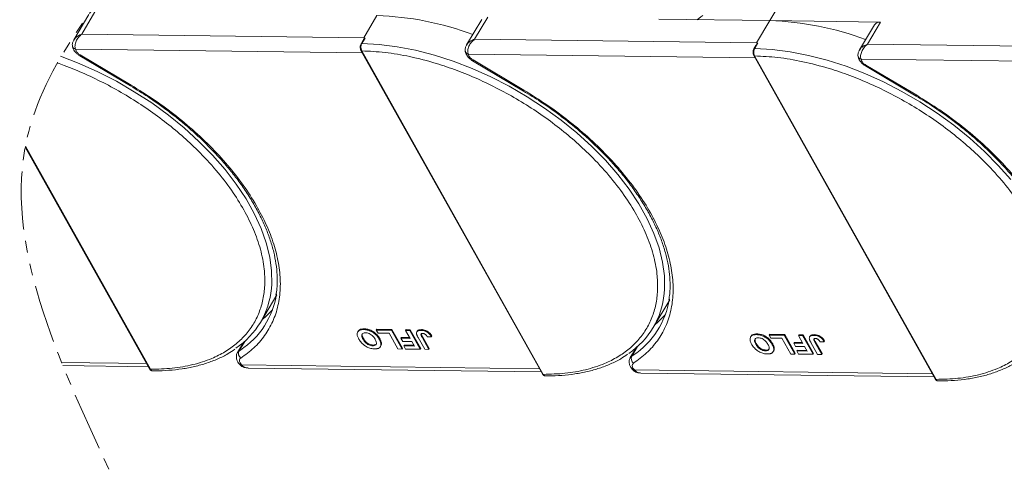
# Model space of a CAD drawing. Header units: millimetres. Extents: x -1374 to 811, y -432 to 1099.
# Tile 46 of 53: x 368 to 502, y 770 to 832. Entities that reach past the tile are written whole.
import ezdxf

# ---------------------------------------------------------------- set-up
doc = ezdxf.new("R2010")
doc.units = ezdxf.units.MM
doc.linetypes.add('PHANTOM2', pattern=[31.75, 15.875, -3.175, 3.175, -3.175, 3.175, -3.175])

msp = doc.modelspace()

# ---------------------------------------------------------------- linework, layer by layer
at = {"color": 7, "linetype": 'Continuous', "lineweight": 15}
for p, q in [((470.349, 831.96), (472.46, 835.509)), ((376.331, 830.105), (378.141, 833.147)), ((377.309, 832.784), (375.254, 829.329)), ((416.673, 832.651), (414.863, 829.609)), ((430.986, 832.093), (428.931, 828.638)), ((430.008, 829.414), (431.817, 832.456)), ((455.205, 832.155), (470.349, 831.96)), ((470.349, 831.96), (468.54, 828.918)), ((485.494, 831.765), (470.349, 831.96)), ((483.685, 828.723), (485.494, 831.765)), ((484.662, 831.402), (482.608, 827.947)), ((414.863, 829.609), (376.331, 830.105)), ((414.763, 829.234), (414.502, 828.794)), ((415.049, 829.567), (414.62, 828.845)), ((415.049, 829.567), (414.863, 829.609)), ((468.54, 828.918), (430.008, 829.414)), ((468.726, 828.876), (468.296, 828.154)), ((468.726, 828.876), (468.54, 828.918)), ((375.471, 828.072), (375.564, 827.816)), ((375.471, 828.072), (414.663, 827.568)), ((414.49, 827.877), (439.287, 783.616)), ((414.605, 827.823), (439.402, 783.562)), ((468.44, 828.543), (468.178, 828.103)), ((522.217, 828.227), (483.685, 828.723)), ((376.062, 827.152), (383.01, 823.02)), ((376.129, 827.266), (383.078, 823.134)), ((429.147, 827.381), (429.241, 827.125)), ((429.147, 827.381), (468.34, 826.877)), ((429.738, 826.461), (436.687, 822.329)), ((429.806, 826.575), (436.755, 822.443)), ((468.166, 827.186), (492.964, 782.925)), ((468.281, 827.132), (493.079, 782.871)), ((482.824, 826.69), (482.918, 826.434)), ((482.824, 826.69), (522.016, 826.186)), ((483.415, 825.771), (490.364, 821.638)), ((483.483, 825.885), (490.431, 821.752)), ((368.608, 814.655), (385.61, 784.307)), ((368.629, 814.768), (385.725, 784.253)), ((400.744, 790.643), (403.006, 794.445)), ((454.421, 789.952), (456.683, 793.754)), ((414.109, 789.469), (414.049, 789.368)), ((414.774, 788.366), (414.834, 788.468)), ((414.857, 789.684), (414.918, 789.786)), ((416.581, 789.629), (416.642, 789.731)), ((416.581, 789.629), (418.661, 789.602)), ((416.822, 789.2), (416.581, 789.629)), ((416.642, 789.731), (418.721, 789.704)), ((418.334, 789.181), (416.822, 789.2)), ((417.051, 788.463), (416.991, 788.362)), ((419.536, 787.036), (418.334, 789.181)), ((418.721, 789.704), (418.661, 789.602)), ((418.661, 789.602), (420.103, 787.029)), ((418.721, 789.704), (420.163, 787.13)), ((420.012, 788.606), (419.952, 788.505)), ((420.192, 788.076), (419.952, 788.505)), ((419.952, 788.505), (421.199, 788.489)), ((420.012, 788.606), (421.142, 788.592)), ((420.589, 789.578), (420.65, 789.679)), ((420.589, 789.578), (421.157, 789.57)), ((421.199, 788.489), (420.589, 789.578)), ((420.65, 789.679), (421.217, 789.672)), ((421.217, 789.672), (421.157, 789.57)), ((421.157, 789.57), (422.598, 786.997)), ((421.217, 789.672), (422.659, 787.098)), ((422.182, 789.465), (422.122, 789.363)), ((423.203, 786.989), (422.294, 788.611)), ((422.783, 789.684), (422.723, 789.583)), ((422.837, 788.647), (422.898, 788.749)), ((422.837, 788.647), (423.771, 786.982)), ((422.898, 788.749), (423.831, 787.083)), ((423.566, 788.688), (424.114, 788.713)), ((424.175, 788.815), (424.114, 788.713)), ((467.786, 788.778), (467.725, 788.677)), ((468.534, 788.993), (468.594, 789.095)), ((470.258, 788.938), (470.318, 789.04)), ((470.258, 788.938), (472.338, 788.912)), ((470.498, 788.509), (470.258, 788.938)), ((470.318, 789.04), (472.398, 789.013)), ((472.011, 788.49), (470.498, 788.509)), ((473.212, 786.345), (472.011, 788.49)), ((472.398, 789.013), (472.338, 788.912)), ((472.338, 788.912), (473.78, 786.338)), ((472.398, 789.013), (473.84, 786.44)), ((474.266, 788.887), (474.326, 788.988)), ((474.266, 788.887), (474.833, 788.879)), ((474.876, 787.798), (474.266, 788.887)), ((474.326, 788.988), (474.894, 788.981)), ((474.894, 788.981), (474.833, 788.879)), ((474.833, 788.879), (476.275, 786.306)), ((474.894, 788.981), (476.335, 786.407)), ((475.859, 788.774), (475.798, 788.673)), ((476.46, 788.993), (476.399, 788.892)), ((398.443, 787.923), (397.617, 786.536)), ((397.823, 786.746), (398.61, 788.069)), ((398.439, 787.92), (398.441, 787.92)), ((416.097, 787.474), (416.157, 787.575)), ((417.15, 787.357), (417.21, 787.458)), ((417.286, 787.811), (417.226, 787.709)), ((420.163, 787.13), (420.103, 787.029)), ((421.44, 788.06), (420.192, 788.076)), ((420.414, 787.553), (420.354, 787.452)), ((420.594, 787.023), (420.354, 787.452)), ((420.354, 787.452), (421.791, 787.433)), ((420.414, 787.553), (421.733, 787.536)), ((421.791, 787.433), (421.44, 788.06)), ((422.659, 787.098), (422.598, 786.997)), ((452.119, 787.232), (451.294, 785.845)), ((451.499, 786.055), (452.286, 787.378)), ((452.116, 787.23), (452.118, 787.229)), ((468.451, 787.676), (468.511, 787.777)), ((470.728, 787.772), (470.668, 787.671)), ((470.963, 787.12), (470.903, 787.019)), ((473.689, 787.915), (473.628, 787.814)), ((473.869, 787.385), (473.628, 787.814)), ((473.628, 787.814), (474.876, 787.798)), ((473.689, 787.915), (474.818, 787.901)), ((475.116, 787.369), (473.869, 787.385)), ((475.468, 786.742), (475.116, 787.369)), ((476.88, 786.298), (475.971, 787.921)), ((476.514, 787.957), (476.574, 788.058)), ((476.514, 787.957), (477.447, 786.291)), ((476.574, 788.058), (477.508, 786.392)), ((477.242, 787.997), (477.791, 788.023)), ((477.851, 788.124), (477.791, 788.023)), ((398.017, 786.874), (397.823, 786.746)), ((420.103, 787.029), (419.536, 787.036)), ((422.598, 786.997), (420.594, 787.023)), ((423.771, 786.982), (423.203, 786.989)), ((423.831, 787.083), (423.771, 786.982)), ((451.693, 786.183), (451.499, 786.055)), ((469.774, 786.783), (469.834, 786.884)), ((470.827, 786.666), (470.887, 786.767)), ((473.78, 786.338), (473.212, 786.345)), ((473.84, 786.44), (473.78, 786.338)), ((474.091, 786.862), (474.031, 786.761)), ((474.271, 786.332), (474.031, 786.761)), ((474.031, 786.761), (475.468, 786.742)), ((474.091, 786.862), (475.41, 786.845)), ((476.275, 786.306), (474.271, 786.332)), ((476.335, 786.407), (476.275, 786.306)), ((477.447, 786.291), (476.88, 786.298)), ((477.508, 786.392), (477.447, 786.291)), ((385.208, 785.026), (373.587, 785.175)), ((373.758, 784.75), (385.447, 784.599)), ((397.96, 784.864), (397.95, 784.875)), ((397.983, 785.117), (398.178, 784.859)), ((438.885, 784.335), (398.178, 784.859)), ((399.074, 784.424), (439.123, 783.908)), ((451.66, 784.426), (451.855, 784.168)), ((451.637, 784.173), (451.627, 784.184)), ((492.561, 783.644), (451.855, 784.168)), ((452.751, 783.733), (492.8, 783.217))]:
    msp.add_line(p, q, dxfattribs=at)
at = {"color": 7, "linetype": 'Continuous', "lineweight": 15, "flags": 128}
for points in [[(460.434, 832.088), (460.945, 832.475), (461.215, 832.664)], [(414.62, 828.845), (416.993, 828.709), (419.447, 828.393), (421.962, 827.901), (424.517, 827.235), (427.094, 826.402), (429.67, 825.409), (432.226, 824.262), (434.741, 822.971), (437.195, 821.546), (439.569, 819.999), (441.843, 818.342), (444, 816.589), (446.022, 814.753), (447.893, 812.848), (449.599, 810.891), (451.125, 808.896), (452.46, 806.88), (453.593, 804.858), (454.514, 802.847), (455.217, 800.863), (455.696, 798.921), (455.947, 797.038), (455.968, 795.227), (455.92, 794.607)], [(428.732, 827.868), (428.731, 827.859), (428.735, 827.776)], [(428.735, 827.776), (428.739, 827.755), (428.746, 827.727)], [(468.296, 828.154), (470.67, 828.018), (473.124, 827.702), (475.638, 827.21), (478.194, 826.545), (480.771, 825.712), (483.347, 824.718), (485.903, 823.571), (488.418, 822.28), (490.872, 820.855), (493.246, 819.308), (495.52, 817.651), (497.677, 815.898), (499.699, 814.062), (501.57, 812.157), (503.276, 810.2)], [(373.417, 827.093), (375.994, 826.099), (378.549, 824.952), (381.064, 823.661), (383.519, 822.237), (385.892, 820.69), (388.167, 819.033), (390.323, 817.28), (392.345, 815.443), (394.217, 813.539), (395.922, 811.581), (397.448, 809.587), (398.783, 807.57), (399.916, 805.549), (400.837, 803.538), (401.54, 801.554), (402.019, 799.612), (402.27, 797.728), (402.291, 795.918), (402.244, 795.298)], [(376.129, 827.266), (376.093, 827.206), (376.071, 827.168), (376.062, 827.153), (376.062, 827.152)], [(429.806, 826.575), (429.77, 826.515), (429.747, 826.477), (429.738, 826.462), (429.738, 826.461)], [(483.483, 825.885), (483.447, 825.824), (483.424, 825.786), (483.415, 825.771), (483.415, 825.771)], [(383.078, 823.134), (383.042, 823.074), (383.019, 823.035), (383.01, 823.02), (383.01, 823.02)], [(436.755, 822.443), (436.719, 822.383), (436.696, 822.344), (436.687, 822.329), (436.687, 822.329)], [(490.431, 821.752), (490.396, 821.692), (490.373, 821.653), (490.364, 821.638), (490.364, 821.638)], [(400.994, 791.063), (401.387, 791.394), (402.402, 792.402)], [(454.671, 790.372), (455.064, 790.703), (456.079, 791.711)], [(397.621, 786.541), (397.68, 786.622), (397.823, 786.746)], [(451.297, 785.85), (451.356, 785.931), (451.499, 786.055)]]:
    msp.add_lwpolyline(points, dxfattribs=at)
at = {"color": 7, "linetype": 'Continuous', "lineweight": 15}
for centre, radius, start, end in [((415.409, 791.922), 40.748, 69.35834, 88.22275), ((469.086, 791.231), 40.748, 69.35834, 88.22275), ((485.384, 830.884), 0.888, 82.87283, 144.3365), ((414.603, 828.721), 0.126, 82.49194, 144.09954), ((375.554, 828.565), 0.5, 180.668, 260.35251), ((414.594, 827.95), 0.127, 214.96587, 274.88426), ((429.259, 827.916), 0.546, 200.26316, 258.23574), ((468.28, 828.03), 0.126, 82.49194, 144.09954), ((468.271, 827.259), 0.127, 214.96587, 274.88426), ((482.908, 827.183), 0.5, 180.668, 260.35251), ((391.212, 796.313), 11.078, 303.96754, 354.74389), ((391.806, 796.294), 11.283, 303.39574, 351.14243), ((444.889, 795.622), 11.078, 303.96754, 354.74389), ((445.483, 795.603), 11.283, 303.39574, 351.14243), ((398.541, 786.414), 0.792, 155.22009, 232.54306), ((452.218, 785.723), 0.792, 155.22009, 232.54306), ((398.073, 785.031), 0.202, 236.03869, 301.32272), ((385.715, 784.38), 0.127, 214.9547, 274.88524), ((439.391, 783.689), 0.127, 214.9547, 274.88524), ((451.75, 784.34), 0.202, 236.03869, 301.32272), ((493.068, 782.998), 0.127, 214.9547, 274.88524)]:
    msp.add_arc(centre, radius, start, end, dxfattribs=at)
at = {"color": 3, "linetype": 'PHANTOM2', "lineweight": 9, "ltscale": 0.5}
msp.add_spline([(395.451, 910.911), (403.23, 873.129), (368.856, 815.846), (380.311, 770.017)], degree=3, dxfattribs=at)
msp.add_open_spline([(382.379, 910.302), (387.405, 897.306), (399.672, 865.587), (368.456, 841.053), (359.702, 825.113)], degree=3, knots=[0, 0, 0, 0, 45.3809973, 110.7619296, 110.7619296, 110.7619296, 110.7619296], dxfattribs=at)
at = {"color": 7, "linetype": 'Continuous', "lineweight": 15}
for points, knots in [([(375.238, 829.3), (375.177, 829.176), (375.081, 828.978), (375.036, 828.67), (375.058, 828.504), (375.07, 828.417)], [0, 0, 0, 0, 0.4485628, 0.7107889, 1, 1, 1, 1]), ([(375.253, 829.288), (375.304, 829.379), (375.431, 829.602), (375.812, 829.895), (376.158, 830.035), (376.331, 830.105)], [0, 0, 0, 0, 0.2551059, 0.6260787, 1, 1, 1, 1]), ([(376.331, 830.105), (376.175, 829.967), (375.863, 829.692), (375.54, 829.144), (375.41, 828.663), (375.407, 828.303), (375.45, 828.149), (375.471, 828.072)], [0, 0, 0, 0, 0.2513144, 0.5002066, 0.7491551, 0.8759362, 1, 1, 1, 1]), ([(414.62, 828.845), (414.59, 828.786), (414.528, 828.66), (414.491, 828.447), (414.489, 828.258), (414.505, 828.105), (414.542, 827.953), (414.583, 827.867), (414.605, 827.823)], [0, 0, 0, 0, 0.2021443, 0.4357122, 0.5648951, 0.7020076, 0.8470445, 1, 1, 1, 1]), ([(414.766, 829.232), (414.776, 829.25), (414.82, 829.333), (414.892, 829.419), (414.961, 829.494), (414.987, 829.521), (415.005, 829.538), (415.018, 829.55), (415.028, 829.558), (415.036, 829.563), (415.041, 829.566), (415.045, 829.567), (415.048, 829.568), (415.049, 829.567), (415.049, 829.567)], [0, 0, 0, 0, 0.1362747, 0.628083, 0.7491851, 0.8303049, 0.8846383, 0.9212056, 0.946082, 0.9691561, 0.9812989, 0.990211, 0.9974391, 1, 1, 1, 1]), ([(428.929, 828.597), (428.981, 828.688), (429.108, 828.912), (429.489, 829.204), (429.834, 829.344), (430.008, 829.414)], [0, 0, 0, 0, 0.2551059, 0.6260787, 1, 1, 1, 1]), ([(430.008, 829.414), (429.852, 829.276), (429.54, 829.001), (429.217, 828.453), (429.086, 827.973), (429.084, 827.612), (429.126, 827.458), (429.147, 827.381)], [0, 0, 0, 0, 0.2513144, 0.5002066, 0.7491551, 0.8759362, 1, 1, 1, 1]), ([(468.443, 828.541), (468.452, 828.559), (468.496, 828.642), (468.569, 828.728), (468.637, 828.803), (468.664, 828.83), (468.682, 828.848), (468.695, 828.859), (468.705, 828.867), (468.712, 828.872), (468.718, 828.875), (468.722, 828.877), (468.725, 828.877), (468.726, 828.877), (468.726, 828.876)], [0, 0, 0, 0, 0.1362747, 0.628083, 0.7491851, 0.8303049, 0.8846383, 0.9212056, 0.946082, 0.9691561, 0.9812989, 0.990211, 0.9974391, 1, 1, 1, 1]), ([(375.081, 828.47), (375.086, 828.401), (375.1, 828.205), (375.25, 827.927), (375.469, 827.624), (375.739, 827.363), (375.958, 827.22), (376.061, 827.152)], [0, 0, 0, 0, 0.12873491, 0.3638291, 0.56235058, 0.79413648, 1, 1, 1, 1]), ([(414.502, 828.794), (414.47, 828.728), (414.407, 828.595), (414.377, 828.337), (414.4, 828.08), (414.46, 827.945), (414.49, 827.877)], [0, 0, 0, 0, 0.24998748, 0.49978452, 0.7494633, 1, 1, 1, 1]), ([(414.605, 827.823), (415.653, 827.771), (417.781, 827.666), (421.207, 827.077), (424.515, 826.224), (427.62, 825.168), (430.471, 823.998), (433.305, 822.631), (436.089, 821.076), (438.776, 819.36), (441.319, 817.512), (443.696, 815.556), (446.089, 813.324), (448.405, 810.819), (450.513, 808.085), (452.223, 805.368), (453.555, 802.656), (454.501, 799.937), (454.979, 797.456), (455.071, 795.253), (454.867, 793.331), (454.373, 791.522), (453.583, 789.851), (452.514, 788.345), (451.181, 787.032), (449.61, 785.919), (447.651, 784.928), (445.258, 784.148), (442.446, 783.64), (440.407, 783.588), (439.402, 783.562)], [0, 0, 0, 0, 0.0388454, 0.0788825, 0.1200296, 0.1521859, 0.1843384, 0.2171712, 0.25, 0.2828328, 0.3156616, 0.347818, 0.3799704, 0.421121, 0.4611572, 0.5, 0.5388463, 0.5788825, 0.6200296, 0.6521859, 0.6843384, 0.7171712, 0.75, 0.7828328, 0.8156616, 0.847818, 0.8799704, 0.921121, 0.9611563, 1, 1, 1, 1]), ([(428.915, 828.61), (428.854, 828.485), (428.758, 828.287), (428.713, 827.979), (428.735, 827.813), (428.746, 827.726)], [0, 0, 0, 0, 0.4485628, 0.7107889, 1, 1, 1, 1]), ([(428.758, 827.779), (428.763, 827.71), (428.777, 827.514), (428.927, 827.236), (429.146, 826.933), (429.416, 826.672), (429.635, 826.529), (429.738, 826.462)], [0, 0, 0, 0, 0.12873491, 0.3638291, 0.56235058, 0.79413648, 1, 1, 1, 1]), ([(468.178, 828.103), (468.147, 828.037), (468.084, 827.904), (468.054, 827.647), (468.077, 827.389), (468.136, 827.254), (468.166, 827.186)], [0, 0, 0, 0, 0.24998748, 0.49978452, 0.7494633, 1, 1, 1, 1]), ([(468.296, 828.154), (468.267, 828.095), (468.204, 827.969), (468.168, 827.756), (468.165, 827.567), (468.182, 827.414), (468.219, 827.262), (468.26, 827.176), (468.281, 827.132)], [0, 0, 0, 0, 0.2021443, 0.4357122, 0.5648951, 0.7020076, 0.8470445, 1, 1, 1, 1]), ([(482.591, 827.919), (482.531, 827.794), (482.434, 827.596), (482.39, 827.288), (482.412, 827.122), (482.423, 827.036)], [0, 0, 0, 0, 0.4485628, 0.7107889, 1, 1, 1, 1]), ([(482.606, 827.906), (482.658, 827.997), (482.785, 828.221), (483.165, 828.513), (483.511, 828.653), (483.685, 828.723)], [0, 0, 0, 0, 0.2551059, 0.6260787, 1, 1, 1, 1]), ([(483.685, 828.723), (483.528, 828.585), (483.217, 828.31), (482.894, 827.762), (482.763, 827.282), (482.76, 826.921), (482.803, 826.767), (482.824, 826.69)], [0, 0, 0, 0, 0.2513144, 0.5002066, 0.7491551, 0.8759362, 1, 1, 1, 1]), ([(373.018, 826.162), (373.326, 826.054), (374.58, 825.598), (376.795, 824.689), (379.628, 823.322), (382.413, 821.767), (385.1, 820.051), (387.643, 818.203), (390.02, 816.247), (392.412, 814.015), (394.728, 811.51), (396.837, 808.776), (398.546, 806.059), (399.878, 803.347), (400.824, 800.628), (401.303, 798.146), (401.394, 795.944), (401.19, 794.022), (400.696, 792.213), (399.906, 790.542), (398.837, 789.036), (397.505, 787.723), (395.933, 786.61), (393.974, 785.619), (391.582, 784.839), (388.769, 784.331), (386.73, 784.279), (385.725, 784.253)], [0.14171217, 0.14171217, 0.14171217, 0.14171217, 0.15218595, 0.18433839, 0.2171712, 0.25000001, 0.28283282, 0.31566162, 0.347818, 0.37997044, 0.42112095, 0.46115724, 0.50000001, 0.53884631, 0.57888254, 0.62002957, 0.65218595, 0.68433839, 0.7171712, 0.75000001, 0.78283282, 0.81566162, 0.847818, 0.87997044, 0.92112095, 0.96115635, 1, 1, 1, 1]), ([(468.281, 827.132), (469.329, 827.081), (471.457, 826.975), (474.884, 826.386), (478.192, 825.533), (481.297, 824.477), (484.148, 823.307), (486.982, 821.94), (489.766, 820.385), (492.453, 818.669), (494.996, 816.821), (497.373, 814.865), (499.766, 812.633), (502.082, 810.128), (504.19, 807.394), (505.9, 804.677), (507.232, 801.965), (508.178, 799.246), (508.656, 796.765), (508.748, 794.562), (508.543, 792.64), (508.049, 790.831), (507.26, 789.16), (506.191, 787.654), (504.858, 786.341), (503.286, 785.228), (501.328, 784.237), (498.935, 783.457), (496.123, 782.949), (494.083, 782.897), (493.079, 782.871)], [0, 0, 0, 0, 0.0388454, 0.0788825, 0.1200296, 0.1521859, 0.1843384, 0.2171712, 0.25, 0.2828328, 0.3156616, 0.347818, 0.3799704, 0.421121, 0.4611572, 0.5, 0.5388463, 0.5788825, 0.6200296, 0.6521859, 0.6843384, 0.7171712, 0.75, 0.7828328, 0.8156616, 0.847818, 0.8799704, 0.921121, 0.9611563, 1, 1, 1, 1]), ([(482.434, 827.089), (482.439, 827.019), (482.454, 826.823), (482.603, 826.546), (482.822, 826.243), (483.092, 825.981), (483.312, 825.838), (483.415, 825.771)], [0, 0, 0, 0, 0.1287349, 0.3638291, 0.5623506, 0.7941365, 1, 1, 1, 1]), ([(383.013, 823.019), (383.815, 822.527), (384.938, 821.837), (386.539, 820.748), (387.869, 819.793), (389.401, 818.61), (390.943, 817.327), (392.48, 815.942), (393.974, 814.477), (395.401, 812.946), (396.742, 811.365), (397.979, 809.746), (399.102, 808.102), (400.098, 806.445), (400.96, 804.785), (401.682, 803.132), (402.259, 801.495), (402.685, 799.884), (402.96, 798.303), (403.071, 796.764), (403.05, 795.454), (402.923, 794.692), (402.874, 794.401)], [0, 0, 0, 0, 0.06410069, 0.08980076, 0.13241463, 0.17648241, 0.22357324, 0.27250942, 0.32281166, 0.37409883, 0.42610335, 0.47863242, 0.53154875, 0.58475861, 0.63820554, 0.69186826, 0.74575917, 0.79992987, 0.85448197, 0.90957405, 0.9654312, 1, 1, 1, 1]), ([(383.078, 823.134), (384.14, 822.475), (386.286, 821.144), (389.326, 818.884), (392.2, 816.444), (394.833, 813.848), (397.169, 811.155), (399.164, 808.418), (400.788, 805.694), (402.038, 803.014), (402.92, 800.38), (403.424, 797.797), (403.53, 795.299), (403.22, 792.939), (402.501, 790.766), (401.382, 788.829), (399.927, 787.136), (398.678, 786.232), (398.06, 785.785)], [0, 0, 0, 0, 0.0610375, 0.1233116, 0.1864383, 0.25, 0.3135617, 0.3766884, 0.4389625, 0.5, 0.5610375, 0.6233116, 0.6864383, 0.75, 0.8135617, 0.8766884, 0.9389625, 1, 1, 1, 1]), ([(436.689, 822.328), (437.491, 821.836), (438.615, 821.147), (440.216, 820.057), (441.546, 819.102), (443.078, 817.92), (444.62, 816.636), (446.157, 815.251), (447.651, 813.786), (449.078, 812.255), (450.418, 810.674), (451.656, 809.056), (452.778, 807.412), (453.775, 805.754), (454.637, 804.094), (455.359, 802.441), (455.935, 800.804), (456.362, 799.193), (456.636, 797.613), (456.747, 796.073), (456.726, 794.763), (456.599, 794.001), (456.551, 793.71)], [0, 0, 0, 0, 0.06410069, 0.08980076, 0.13241463, 0.17648241, 0.22357324, 0.27250942, 0.32281166, 0.37409883, 0.42610335, 0.47863242, 0.53154875, 0.58475861, 0.63820554, 0.69186826, 0.74575917, 0.79992987, 0.85448197, 0.90957405, 0.9654312, 1, 1, 1, 1]), ([(436.755, 822.443), (437.817, 821.784), (439.962, 820.453), (443.002, 818.193), (445.877, 815.753), (448.509, 813.157), (450.846, 810.464), (452.841, 807.727), (454.465, 805.004), (455.715, 802.323), (456.597, 799.689), (457.101, 797.106), (457.206, 794.608), (456.897, 792.248), (456.177, 790.075), (455.058, 788.138), (453.604, 786.445), (452.355, 785.542), (451.737, 785.094)], [0, 0, 0, 0, 0.0610375, 0.1233116, 0.1864383, 0.25, 0.3135617, 0.3766884, 0.4389625, 0.5, 0.5610375, 0.6233116, 0.6864383, 0.75, 0.8135617, 0.8766884, 0.9389625, 1, 1, 1, 1]), ([(490.366, 821.637), (491.168, 821.145), (492.292, 820.456), (493.892, 819.366), (495.222, 818.411), (496.754, 817.229), (498.297, 815.945), (499.833, 814.56), (501.328, 813.095), (502.755, 811.565), (504.095, 809.983), (505.333, 808.365), (506.455, 806.721), (507.451, 805.063), (508.314, 803.403), (509.036, 801.75), (509.612, 800.114), (510.038, 798.502), (510.313, 796.922), (510.424, 795.382), (510.403, 794.072), (510.276, 793.31), (510.228, 793.019)], [0, 0, 0, 0, 0.06410069, 0.08980076, 0.13241463, 0.17648241, 0.22357324, 0.27250942, 0.32281166, 0.37409883, 0.42610335, 0.47863242, 0.53154875, 0.58475861, 0.63820554, 0.69186826, 0.74575917, 0.79992987, 0.85448197, 0.90957405, 0.9654312, 1, 1, 1, 1]), ([(490.431, 821.752), (491.493, 821.093), (493.639, 819.762), (496.679, 817.502), (499.554, 815.062), (502.186, 812.466), (504.522, 809.773), (506.518, 807.036), (508.142, 804.313), (509.392, 801.632), (510.274, 798.998), (510.778, 796.416), (510.883, 793.917), (510.574, 791.557), (509.854, 789.384), (508.735, 787.448), (507.281, 785.754), (506.032, 784.851), (505.413, 784.403)], [0, 0, 0, 0, 0.0610375, 0.1233116, 0.1864383, 0.25, 0.3135617, 0.3766884, 0.4389625, 0.5, 0.5610375, 0.6233116, 0.6864383, 0.75, 0.8135617, 0.8766884, 0.9389625, 1, 1, 1, 1]), ([(414.2, 788.386), (414.163, 788.455), (414.054, 788.662), (413.953, 788.99), (413.993, 789.328), (414.197, 789.564), (414.509, 789.675), (414.752, 789.681), (414.857, 789.684)], [0, 0, 0, 0, 0.1018882, 0.3073435, 0.4929627, 0.6786474, 0.8607914, 1, 1, 1, 1]), ([(414.121, 789.461), (414.167, 789.529), (414.27, 789.679), (414.571, 789.775), (414.813, 789.782), (414.918, 789.786)], [0, 0, 0, 0, 0.3159769, 0.7036842, 1, 1, 1, 1]), ([(414.774, 788.366), (414.738, 788.435), (414.637, 788.628), (414.569, 788.896), (414.652, 789.109), (414.808, 789.225), (414.979, 789.254), (415.08, 789.255), (415.099, 789.255)], [0, 0, 0, 0, 0.1585903, 0.4472388, 0.6203806, 0.7935748, 0.9612953, 1, 1, 1, 1]), ([(414.834, 788.468), (414.799, 788.536), (414.699, 788.729), (414.622, 788.988), (414.691, 789.123), (414.713, 789.166)], [0, 0, 0, 0, 0.2710271, 0.76432067, 1, 1, 1, 1]), ([(416.157, 787.575), (416.076, 787.58), (415.911, 787.591), (415.636, 787.681), (415.37, 787.831), (415.096, 788.071), (414.936, 788.292), (414.851, 788.439), (414.834, 788.468)], [0, 0, 0, 0, 0.1602922, 0.3219224, 0.4907614, 0.6575692, 0.9338827, 1, 1, 1, 1]), ([(414.857, 789.684), (414.937, 789.681), (415.179, 789.671), (415.624, 789.568), (416.131, 789.311), (416.587, 788.943), (416.844, 788.614), (416.965, 788.407), (416.991, 788.362)], [0, 0, 0, 0, 0.1021706, 0.3092201, 0.51365, 0.6922749, 0.9324126, 1, 1, 1, 1]), ([(414.918, 789.786), (414.998, 789.782), (415.24, 789.772), (415.684, 789.669), (416.192, 789.413), (416.647, 789.044), (416.905, 788.715), (417.025, 788.509), (417.051, 788.463)], [0, 0, 0, 0, 0.1021706, 0.3092201, 0.51365, 0.6922749, 0.9324126, 1, 1, 1, 1]), ([(415.099, 789.255), (415.181, 789.25), (415.346, 789.238), (415.622, 789.142), (415.9, 788.985), (416.189, 788.729), (416.345, 788.506), (416.425, 788.367), (416.434, 788.352)], [0, 0, 0, 0, 0.1597099, 0.3204292, 0.4910735, 0.6770503, 0.9662903, 1, 1, 1, 1]), ([(417.051, 788.463), (417.07, 788.429), (417.108, 788.36), (417.159, 788.254), (417.206, 788.144), (417.245, 788.031), (417.275, 787.919), (417.282, 787.847), (417.286, 787.811)], [0, 0, 0, 0, 0.1539502, 0.3081809, 0.478699, 0.6499612, 0.8242026, 1, 1, 1, 1]), ([(422.085, 789.1), (422.081, 789.163), (422.073, 789.291), (422.165, 789.444), (422.367, 789.569), (422.589, 789.578), (422.723, 789.583)], [0, 0, 0, 0, 0.2064605, 0.4135145, 0.6452106, 1, 1, 1, 1]), ([(422.294, 788.611), (422.276, 788.646), (422.238, 788.714), (422.191, 788.807), (422.154, 788.888), (422.126, 788.959), (422.1, 789.031), (422.09, 789.077), (422.085, 789.1)], [0, 0, 0, 0, 0.20826979, 0.416707, 0.56148059, 0.70657343, 0.85282453, 1, 1, 1, 1]), ([(422.192, 789.459), (422.204, 789.485), (422.243, 789.567), (422.432, 789.668), (422.651, 789.678), (422.783, 789.684)], [0, 0, 0, 0, 0.1483819, 0.4848209, 1, 1, 1, 1]), ([(422.837, 788.647), (422.801, 788.716), (422.737, 788.835), (422.685, 788.978), (422.687, 789.07), (422.729, 789.118), (422.808, 789.151), (422.881, 789.153), (422.926, 789.155)], [0, 0, 0, 0, 0.29202728, 0.5048541, 0.61390458, 0.72368495, 0.82981647, 1, 1, 1, 1]), ([(422.723, 789.583), (422.803, 789.579), (422.986, 789.57), (423.299, 789.484), (423.605, 789.313), (423.901, 789.05), (424.03, 788.846), (424.114, 788.713)], [0, 0, 0, 0, 0.1552919, 0.3531453, 0.543243, 0.704067, 1, 1, 1, 1]), ([(422.755, 789.083), (422.755, 789.077), (422.762, 788.974), (422.832, 788.858), (422.898, 788.749)], [0, 0, 0, 0, 0.0579521, 1, 1, 1, 1]), ([(422.783, 789.684), (422.863, 789.68), (423.047, 789.672), (423.36, 789.585), (423.665, 789.415), (423.961, 789.152), (424.091, 788.947), (424.175, 788.815)], [0, 0, 0, 0, 0.15529194, 0.35314526, 0.54324301, 0.704067, 1, 1, 1, 1]), ([(422.926, 789.155), (422.951, 789.153), (423.002, 789.151), (423.076, 789.134), (423.144, 789.11), (423.203, 789.081), (423.259, 789.047), (423.292, 789.022), (423.309, 789.009)], [0, 0, 0, 0, 0.202387, 0.4109073, 0.5578292, 0.7094718, 0.8532239, 1, 1, 1, 1]), ([(423.309, 789.009), (423.331, 788.99), (423.375, 788.951), (423.425, 788.892), (423.466, 788.838), (423.502, 788.788), (423.535, 788.738), (423.555, 788.704), (423.566, 788.688)], [0, 0, 0, 0, 0.1938055, 0.3931273, 0.5440688, 0.6954121, 0.8476129, 1, 1, 1, 1]), ([(467.877, 787.695), (467.84, 787.764), (467.73, 787.971), (467.629, 788.299), (467.669, 788.637), (467.873, 788.873), (468.186, 788.984), (468.429, 788.99), (468.534, 788.993)], [0, 0, 0, 0, 0.1018882, 0.3073435, 0.4929627, 0.6786474, 0.8607914, 1, 1, 1, 1]), ([(467.798, 788.77), (467.844, 788.838), (467.947, 788.988), (468.248, 789.084), (468.49, 789.091), (468.594, 789.095)], [0, 0, 0, 0, 0.3159769, 0.7036842, 1, 1, 1, 1]), ([(468.451, 787.676), (468.415, 787.744), (468.313, 787.937), (468.245, 788.205), (468.328, 788.419), (468.484, 788.534), (468.655, 788.563), (468.757, 788.564), (468.776, 788.564)], [0, 0, 0, 0, 0.1585903, 0.4472388, 0.6203806, 0.7935748, 0.9612953, 1, 1, 1, 1]), ([(468.511, 787.777), (468.475, 787.845), (468.375, 788.038), (468.299, 788.297), (468.368, 788.432), (468.39, 788.475)], [0, 0, 0, 0, 0.2710271, 0.76432067, 1, 1, 1, 1]), ([(468.534, 788.993), (468.614, 788.99), (468.856, 788.98), (469.3, 788.877), (469.808, 788.621), (470.264, 788.252), (470.521, 787.923), (470.641, 787.716), (470.668, 787.671)], [0, 0, 0, 0, 0.1021706, 0.3092201, 0.51365, 0.6922749, 0.9324126, 1, 1, 1, 1]), ([(468.594, 789.095), (468.674, 789.091), (468.916, 789.081), (469.361, 788.978), (469.868, 788.722), (470.324, 788.353), (470.581, 788.025), (470.702, 787.818), (470.728, 787.772)], [0, 0, 0, 0, 0.1021706, 0.3092201, 0.51365, 0.6922749, 0.9324126, 1, 1, 1, 1]), ([(468.776, 788.564), (468.858, 788.559), (469.022, 788.547), (469.299, 788.451), (469.576, 788.294), (469.866, 788.038), (470.022, 787.815), (470.102, 787.676), (470.11, 787.661)], [0, 0, 0, 0, 0.1597099, 0.3204292, 0.4910735, 0.6770503, 0.9662903, 1, 1, 1, 1]), ([(475.761, 788.409), (475.757, 788.473), (475.749, 788.6), (475.841, 788.753), (476.044, 788.878), (476.265, 788.887), (476.399, 788.892)], [0, 0, 0, 0, 0.2064605, 0.4135145, 0.6452106, 1, 1, 1, 1]), ([(475.868, 788.768), (475.88, 788.794), (475.919, 788.876), (476.109, 788.977), (476.328, 788.987), (476.46, 788.993)], [0, 0, 0, 0, 0.1483819, 0.4848209, 1, 1, 1, 1]), ([(476.514, 787.957), (476.477, 788.025), (476.414, 788.144), (476.362, 788.287), (476.364, 788.379), (476.405, 788.428), (476.485, 788.46), (476.558, 788.462), (476.603, 788.464)], [0, 0, 0, 0, 0.29202728, 0.5048541, 0.61390458, 0.72368495, 0.82981647, 1, 1, 1, 1]), ([(476.399, 788.892), (476.48, 788.888), (476.663, 788.879), (476.976, 788.793), (477.281, 788.622), (477.578, 788.36), (477.707, 788.155), (477.791, 788.023)], [0, 0, 0, 0, 0.1552919, 0.3531453, 0.543243, 0.704067, 1, 1, 1, 1]), ([(476.46, 788.993), (476.54, 788.99), (476.723, 788.981), (477.036, 788.894), (477.342, 788.724), (477.638, 788.461), (477.767, 788.256), (477.851, 788.124)], [0, 0, 0, 0, 0.15529194, 0.35314526, 0.54324301, 0.704067, 1, 1, 1, 1]), ([(476.603, 788.464), (476.628, 788.463), (476.678, 788.46), (476.753, 788.443), (476.821, 788.419), (476.879, 788.39), (476.935, 788.357), (476.969, 788.331), (476.986, 788.318)], [0, 0, 0, 0, 0.202387, 0.4109073, 0.5578292, 0.7094718, 0.8532239, 1, 1, 1, 1]), ([(416.344, 787.045), (416.264, 787.048), (416.022, 787.058), (415.58, 787.163), (415.075, 787.419), (414.619, 787.786), (414.354, 788.122), (414.23, 788.335), (414.2, 788.386)], [0, 0, 0, 0, 0.1013981, 0.3069957, 0.5061443, 0.6852619, 0.9245571, 1, 1, 1, 1]), ([(416.097, 787.474), (416.015, 787.479), (415.851, 787.49), (415.576, 787.58), (415.309, 787.73), (415.036, 787.969), (414.875, 788.191), (414.79, 788.338), (414.774, 788.366)], [0, 0, 0, 0, 0.1602922, 0.3219224, 0.4907614, 0.6575692, 0.9338827, 1, 1, 1, 1]), ([(416.434, 788.352), (416.47, 788.284), (416.561, 788.11), (416.629, 787.865), (416.581, 787.654), (416.443, 787.525), (416.263, 787.477), (416.139, 787.474), (416.097, 787.474)], [0, 0, 0, 0, 0.1586166, 0.4008637, 0.5730594, 0.7454856, 0.9129852, 1, 1, 1, 1]), ([(416.622, 787.762), (416.583, 787.715), (416.506, 787.624), (416.323, 787.578), (416.2, 787.576), (416.157, 787.575)], [0, 0, 0, 0, 0.3981888, 0.7942495, 1, 1, 1, 1]), ([(416.909, 787.138), (416.88, 787.125), (416.821, 787.101), (416.726, 787.077), (416.633, 787.06), (416.54, 787.05), (416.444, 787.044), (416.378, 787.045), (416.344, 787.045)], [0, 0, 0, 0, 0.1854289, 0.3721896, 0.5277082, 0.6838775, 0.8416784, 1, 1, 1, 1]), ([(417.226, 787.709), (417.225, 787.648), (417.224, 787.526), (417.149, 787.327), (417.033, 787.199), (416.922, 787.144), (416.909, 787.138)], [0, 0, 0, 0, 0.2508959, 0.5021661, 0.9405117, 1, 1, 1, 1]), ([(416.991, 788.362), (417.01, 788.328), (417.048, 788.259), (417.099, 788.153), (417.146, 788.043), (417.185, 787.93), (417.215, 787.818), (417.222, 787.746), (417.226, 787.709)], [0, 0, 0, 0, 0.1539502, 0.3081809, 0.478699, 0.6499612, 0.8242026, 1, 1, 1, 1]), ([(417.286, 787.811), (417.284, 787.751), (417.279, 787.63), (417.255, 787.508), (417.21, 787.464), (417.207, 787.461)], [0, 0, 0, 0, 0.4783949, 0.9575036, 1, 1, 1, 1]), ([(470.021, 786.354), (469.941, 786.357), (469.699, 786.367), (469.257, 786.472), (468.752, 786.728), (468.295, 787.095), (468.03, 787.431), (467.906, 787.644), (467.877, 787.695)], [0, 0, 0, 0, 0.1013981, 0.3069957, 0.5061443, 0.6852619, 0.9245571, 1, 1, 1, 1]), ([(469.774, 786.783), (469.692, 786.788), (469.528, 786.799), (469.253, 786.889), (468.986, 787.039), (468.713, 787.279), (468.552, 787.5), (468.467, 787.647), (468.451, 787.676)], [0, 0, 0, 0, 0.1602922, 0.3219224, 0.4907614, 0.6575692, 0.9338827, 1, 1, 1, 1]), ([(469.834, 786.884), (469.752, 786.89), (469.588, 786.9), (469.313, 786.99), (469.046, 787.141), (468.773, 787.38), (468.612, 787.601), (468.527, 787.748), (468.511, 787.777)], [0, 0, 0, 0, 0.1602922, 0.3219224, 0.4907614, 0.6575692, 0.9338827, 1, 1, 1, 1]), ([(470.11, 787.661), (470.146, 787.593), (470.238, 787.419), (470.306, 787.174), (470.258, 786.963), (470.12, 786.834), (469.94, 786.786), (469.816, 786.784), (469.774, 786.783)], [0, 0, 0, 0, 0.1586166, 0.4008637, 0.5730594, 0.7454856, 0.9129852, 1, 1, 1, 1]), ([(470.668, 787.671), (470.687, 787.637), (470.725, 787.568), (470.776, 787.462), (470.823, 787.352), (470.862, 787.239), (470.891, 787.127), (470.899, 787.055), (470.903, 787.019)], [0, 0, 0, 0, 0.1539502, 0.3081809, 0.478699, 0.6499612, 0.8242026, 1, 1, 1, 1]), ([(470.728, 787.772), (470.747, 787.738), (470.785, 787.669), (470.836, 787.563), (470.883, 787.453), (470.922, 787.341), (470.952, 787.228), (470.959, 787.156), (470.963, 787.12)], [0, 0, 0, 0, 0.1539502, 0.3081809, 0.478699, 0.6499612, 0.8242026, 1, 1, 1, 1]), ([(470.963, 787.12), (470.961, 787.06), (470.956, 786.939), (470.931, 786.817), (470.887, 786.773), (470.884, 786.77)], [0, 0, 0, 0, 0.4783949, 0.9575036, 1, 1, 1, 1]), ([(475.971, 787.921), (475.952, 787.955), (475.915, 788.024), (475.868, 788.116), (475.83, 788.198), (475.803, 788.269), (475.776, 788.34), (475.766, 788.386), (475.761, 788.409)], [0, 0, 0, 0, 0.20826979, 0.416707, 0.56148059, 0.70657343, 0.85282453, 1, 1, 1, 1]), ([(476.431, 788.392), (476.432, 788.386), (476.438, 788.283), (476.508, 788.167), (476.574, 788.058)], [0, 0, 0, 0, 0.0579521, 1, 1, 1, 1]), ([(476.986, 788.318), (477.008, 788.299), (477.052, 788.26), (477.101, 788.201), (477.143, 788.147), (477.178, 788.097), (477.211, 788.047), (477.232, 788.014), (477.242, 787.997)], [0, 0, 0, 0, 0.1938055, 0.3931273, 0.5440688, 0.6954121, 0.8476129, 1, 1, 1, 1]), ([(386.015, 784.047), (386.14, 784.044), (386.912, 784.021), (388.268, 784.099), (390.07, 784.291), (391.786, 784.621), (393.415, 785.075), (394.939, 785.663), (396.231, 786.296), (396.951, 786.787), (397.251, 786.991)], [0, 0, 0, 0, 0.0275848, 0.1704132, 0.3139202, 0.4580872, 0.6029793, 0.7487413, 0.8956139, 1, 1, 1, 1]), ([(397.632, 786.54), (397.619, 786.526), (397.504, 786.393), (397.442, 786.035), (397.491, 785.595), (397.668, 785.23), (397.826, 784.998), (397.938, 784.893), (397.965, 784.868)], [0, 0, 0, 0, 0.0314929, 0.2888099, 0.5576406, 0.7671114, 0.9439956, 1, 1, 1, 1]), ([(397.983, 785.117), (397.952, 785.184), (397.887, 785.32), (397.876, 785.511), (397.927, 785.675), (398.016, 785.749), (398.06, 785.785)], [0, 0, 0, 0, 0.24553592, 0.5, 0.75446408, 1, 1, 1, 1]), ([(439.692, 783.356), (439.817, 783.353), (440.588, 783.33), (441.945, 783.408), (443.747, 783.6), (445.463, 783.93), (447.092, 784.384), (448.616, 784.972), (449.907, 785.605), (450.628, 786.096), (450.927, 786.3)], [0, 0, 0, 0, 0.0275848, 0.1704132, 0.3139202, 0.4580872, 0.6029793, 0.7487413, 0.8956139, 1, 1, 1, 1]), ([(451.308, 785.849), (451.296, 785.835), (451.181, 785.702), (451.119, 785.344), (451.168, 784.904), (451.345, 784.539), (451.503, 784.307), (451.615, 784.203), (451.642, 784.178)], [0, 0, 0, 0, 0.0314929, 0.2888099, 0.5576406, 0.7671114, 0.9439956, 1, 1, 1, 1]), ([(470.299, 787.071), (470.26, 787.025), (470.183, 786.933), (470, 786.888), (469.876, 786.885), (469.834, 786.884)], [0, 0, 0, 0, 0.3981888, 0.7942495, 1, 1, 1, 1]), ([(470.586, 786.447), (470.557, 786.435), (470.498, 786.41), (470.403, 786.386), (470.31, 786.369), (470.217, 786.359), (470.121, 786.354), (470.054, 786.354), (470.021, 786.354)], [0, 0, 0, 0, 0.1854289, 0.3721896, 0.5277082, 0.6838775, 0.8416784, 1, 1, 1, 1]), ([(470.903, 787.019), (470.902, 786.957), (470.9, 786.835), (470.826, 786.636), (470.71, 786.508), (470.599, 786.453), (470.586, 786.447)], [0, 0, 0, 0, 0.2508959, 0.5021661, 0.9405117, 1, 1, 1, 1]), ([(397.951, 784.875), (398.04, 784.794), (398.212, 784.639), (398.598, 784.467), (398.89, 784.44), (399.074, 784.424)], [0, 0, 0, 0, 0.2896693, 0.551579, 1, 1, 1, 1]), ([(398.178, 784.859), (398.238, 784.791), (398.359, 784.654), (398.652, 784.473), (398.91, 784.448), (399.075, 784.432)], [0, 0, 0, 0, 0.2584874, 0.522664, 1, 1, 1, 1]), ([(451.66, 784.426), (451.628, 784.493), (451.564, 784.629), (451.552, 784.82), (451.604, 784.984), (451.693, 785.058), (451.737, 785.094)], [0, 0, 0, 0, 0.24553592, 0.5, 0.75446408, 1, 1, 1, 1]), ([(493.369, 782.666), (493.494, 782.662), (494.265, 782.639), (495.621, 782.717), (497.424, 782.909), (499.14, 783.239), (500.768, 783.693), (502.292, 784.282), (503.584, 784.914), (504.305, 785.405), (504.604, 785.609)], [0, 0, 0, 0, 0.0275848, 0.1704132, 0.3139202, 0.4580872, 0.6029793, 0.7487413, 0.8956139, 1, 1, 1, 1]), ([(385.61, 784.307), (385.635, 784.269), (385.686, 784.191), (385.787, 784.106), (385.901, 784.049), (385.981, 784.041), (386.021, 784.038)], [0, 0, 0, 0, 0.24108883, 0.49069217, 0.74496776, 1, 1, 1, 1]), ([(385.725, 784.253), (385.75, 784.215), (385.799, 784.14), (385.886, 784.072), (385.959, 784.04), (386.002, 784.041), (386.015, 784.041)], [0, 0, 0, 0, 0.3089031, 0.6018139, 0.8787211, 1, 1, 1, 1]), ([(439.287, 783.616), (439.312, 783.578), (439.362, 783.5), (439.464, 783.415), (439.578, 783.358), (439.657, 783.351), (439.697, 783.347)], [0, 0, 0, 0, 0.24108883, 0.49069217, 0.74496776, 1, 1, 1, 1]), ([(439.402, 783.562), (439.427, 783.524), (439.475, 783.449), (439.563, 783.382), (439.636, 783.349), (439.679, 783.35), (439.692, 783.351)], [0, 0, 0, 0, 0.3089031, 0.6018139, 0.8787211, 1, 1, 1, 1]), ([(451.627, 784.184), (451.717, 784.103), (451.888, 783.948), (452.274, 783.776), (452.567, 783.749), (452.751, 783.733)], [0, 0, 0, 0, 0.2896693, 0.551579, 1, 1, 1, 1]), ([(451.855, 784.168), (451.915, 784.1), (452.036, 783.963), (452.329, 783.782), (452.586, 783.757), (452.752, 783.741)], [0, 0, 0, 0, 0.2584874, 0.522664, 1, 1, 1, 1]), ([(492.964, 782.925), (492.989, 782.887), (493.039, 782.809), (493.14, 782.724), (493.254, 782.667), (493.334, 782.66), (493.374, 782.656)], [0, 0, 0, 0, 0.2410888, 0.4906922, 0.7449678, 1, 1, 1, 1]), ([(493.079, 782.871), (493.104, 782.833), (493.152, 782.758), (493.239, 782.691), (493.312, 782.658), (493.356, 782.659), (493.369, 782.66)], [0, 0, 0, 0, 0.3089031, 0.6018139, 0.8787211, 1, 1, 1, 1])]:
    msp.add_open_spline(points, degree=3, knots=knots, dxfattribs=at)
for points in [[(376.129, 827.266), (376.01, 827.347), (375.772, 827.508), (375.634, 827.713), (375.564, 827.816)], [(429.806, 826.575), (429.687, 826.656), (429.449, 826.818), (429.31, 827.022), (429.241, 827.125)], [(483.483, 825.885), (483.364, 825.965), (483.126, 826.127), (482.987, 826.331), (482.918, 826.434)]]:
    msp.add_open_spline(points, degree=3, dxfattribs=at)

doc.saveas('drawing.dxf')
